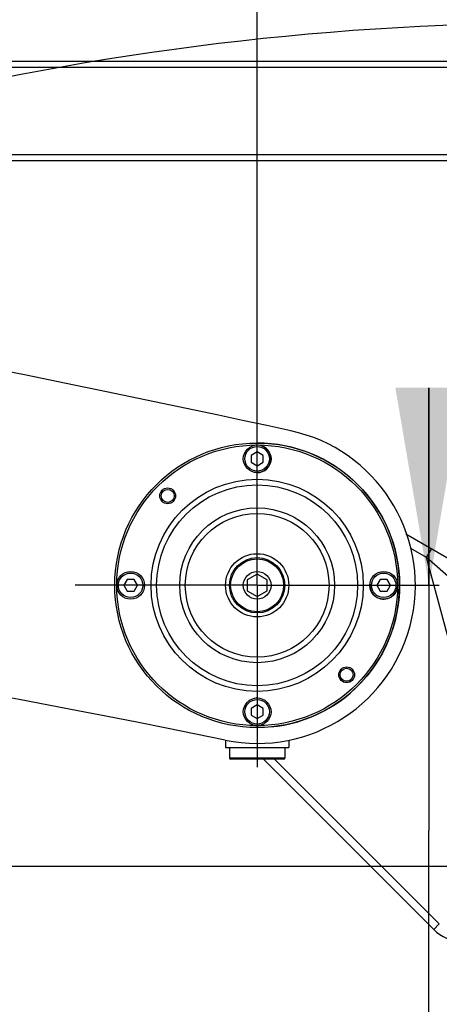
# Model space of a CAD drawing. Header units: millimetres. Extents: x 0 to 11890, y 0 to 8410.
# Tile 95 of 104: x 6848 to 6954, y 5698 to 5947. Entities that reach past the tile are written whole.
import ezdxf

# ---------------------------------------------------------------- set-up
doc = ezdxf.new("R2010")
doc.units = ezdxf.units.MM
doc.header["$LTSCALE"] = 653.95
doc.linetypes.add('CENTER', pattern=[0.6, 0.375, -0.075, 0.075, -0.075])
doc.layers.get('0').update_dxf_attribs({"linetype": 'CONTINUOUS'})
for name, color, linetype in [('304102000079DXF_CONTINUOUS_LINE', 7, 'CONTINUOUS'), ('304102000080DXF_CONTINUOUS_LINE', 7, 'CONTINUOUS'), ('304103000033DXF_CONTINUOUS_LINE', 7, 'CONTINUOUS'), ('304104000218_DXF_AXIS', 7, 'CONTINUOUS'), ('304104000218DXF_CONTINUOUS_LINE', 7, 'CONTINUOUS'), ('304105000174DXF_CONTINUOUS_LINE', 7, 'CONTINUOUS'), ('501023000069DXF_CONTINUOUS_LINE', 7, 'CONTINUOUS'), ('604006000001DXF_CONTINUOUS_LINE', 7, 'CONTINUOUS'), ('604007000001DXF_CONTINUOUS_LINE', 7, 'CONTINUOUS'), ('626001000001DXF_CONTINUOUS_LINE', 7, 'CONTINUOUS'), ('RB30-1-B-JSZL_DXF_DIMENSION', 7, 'CONTINUOUS')]:
    doc.layers.add(name, color=color, linetype=linetype)
doc.styles.get("Standard").update_dxf_attribs({"font": 'txt', "width": 0.7})
doc.dimstyles.new('DIMSTYLE_10', dxfattribs={"dimtxt": 70, "dimasz": 50, "dimexe": 1.5, "dimexo": 0, "dimgap": 1.75, "dimtad": 1, "dimdsep": 46, "dimtxsty": 'Standard', "dimblk": '_FILLED', "dimblk1": '_FILLED', "dimblk2": '_FILLED', "dimcen": 0.09, "dimclrt": 5, "dimazin": 2, "dimtp": 1.2, "dimtm": 1.2, "dimtfac": 1, "dimtofl": 0, "dimtmove": 0, "dimatfit": 3, "dimldrblk": '_FILLED', "dimfxl": 0, "dimtolj": 1, "dimarcsym": 0})
doc.dimstyles.new('DIMSTYLE_13', dxfattribs={"dimtxt": 70, "dimasz": 50, "dimexe": 1.5, "dimexo": 0, "dimgap": 1.75, "dimtad": 1, "dimdec": 1, "dimdsep": 46, "dimtxsty": 'Standard', "dimblk": '_FILLED', "dimblk1": '_FILLED', "dimblk2": '_FILLED', "dimcen": 0.09, "dimclrt": 5, "dimazin": 2, "dimtp": 1.2, "dimtm": 1.2, "dimtfac": 1, "dimtdec": 1, "dimtofl": 0, "dimtmove": 0, "dimatfit": 3, "dimldrblk": '_FILLED', "dimfxl": 0, "dimtolj": 1, "dimarcsym": 0})
doc.dimstyles.new('DIMSTYLE_5', dxfattribs={"dimtxt": 70, "dimasz": 50, "dimexe": 1.5, "dimexo": 0, "dimgap": 1.75, "dimtad": 0, "dimtih": 1, "dimtoh": 1, "dimdsep": 46, "dimtxsty": 'Standard', "dimblk": '_FILLED', "dimblk1": '_FILLED', "dimblk2": '_FILLED', "dimcen": 0.09, "dimclrt": 5, "dimazin": 2, "dimtp": 1.2, "dimtm": 1.2, "dimtfac": 1, "dimtofl": 0, "dimtmove": 0, "dimatfit": 3, "dimldrblk": '_FILLED', "dimfxl": 0, "dimtolj": 1, "dimarcsym": 0})
doc.dimstyles.new('DIMSTYLE_7', dxfattribs={"dimtxt": 70, "dimasz": 50, "dimexe": 1.5, "dimexo": 0, "dimgap": 1.75, "dimtad": 0, "dimtih": 1, "dimtoh": 1, "dimdec": 1, "dimdsep": 46, "dimtxsty": 'Standard', "dimblk": '_FILLED', "dimblk1": '_FILLED', "dimblk2": '_FILLED', "dimcen": 0.09, "dimclrt": 5, "dimazin": 2, "dimtp": 1.2, "dimtm": 1.2, "dimtfac": 1, "dimtdec": 1, "dimtofl": 0, "dimtmove": 0, "dimatfit": 3, "dimldrblk": '_FILLED', "dimfxl": 0, "dimtolj": 1, "dimarcsym": 0})
doc.dimstyles.new('DIMSTYLE_8', dxfattribs={"dimtxt": 70, "dimasz": 50, "dimexe": 1.5, "dimexo": 0, "dimgap": 1.75, "dimtad": 1, "dimdsep": 46, "dimtxsty": 'Standard', "dimblk": '_FILLED', "dimblk1": '_FILLED', "dimblk2": '_FILLED', "dimcen": 0.09, "dimclrt": 5, "dimazin": 2, "dimtp": 0.8, "dimtm": 0.8, "dimtfac": 1, "dimtofl": 0, "dimtmove": 0, "dimatfit": 3, "dimldrblk": '_FILLED', "dimfxl": 0, "dimtolj": 1, "dimarcsym": 0})
doc.dimstyles.new('DIMSTYLE_9', dxfattribs={"dimtxt": 70, "dimasz": 50, "dimexe": 1.5, "dimexo": 0, "dimgap": 1.75, "dimtad": 1, "dimdsep": 46, "dimtxsty": 'Standard', "dimblk": '_FILLED', "dimblk1": '_FILLED', "dimblk2": '_FILLED', "dimcen": 0.09, "dimclrt": 5, "dimazin": 2, "dimtp": 0.5, "dimtm": 0.5, "dimtfac": 1, "dimtofl": 0, "dimtmove": 0, "dimatfit": 3, "dimldrblk": '_FILLED', "dimfxl": 0, "dimtolj": 1, "dimarcsym": 0})

# ---------------------------------------------------------------- blocks, each defined once
blk = doc.blocks.new('*D11')
at = {"layer": 'RB30-1-B-JSZL_DXF_DIMENSION', "color": 2, "linetype": 'Continuous'}
blk.add_line((7762.98, 4950.16), (7762.98, 6434.96), dxfattribs=at)
blk = doc.blocks.new('_FILLED')
at = {"color": 0, "linetype": 'ByBlock'}
blk.add_solid([(0, 0), (-1, 0.17), (-1, -0.17)], dxfattribs=at)
blk = doc.blocks.new('*D15')
at = {"layer": 'RB30-1-B-JSZL_DXF_DIMENSION', "color": 2, "linetype": 'Continuous'}
blk.add_line((6469.75, 5733.13), (7960.11, 5733.13), dxfattribs=at)
blk = doc.blocks.new('*D21')
at = {"layer": 'RB30-1-B-JSZL_DXF_DIMENSION', "color": 2, "linetype": 'Continuous'}
for p, q in [((6127.98, 5850.16), (6127.98, 6076.14)), ((6907.98, 5850.16), (6907.98, 6076.14)), ((6127.98, 6061.14), (6517.98, 6061.14)), ((6907.98, 6061.14), (6517.98, 6061.14))]:
    blk.add_line(p, q, dxfattribs=at)
at = {"layer": 'RB30-1-B-JSZL_DXF_DIMENSION', "color": 2, "linetype": 'Continuous', "xscale": 50, "yscale": 50, "zscale": 50, "rotation": 180}
blk.add_blockref('_FILLED', (6127.98, 6061.14), dxfattribs=at)
at = {"layer": 'RB30-1-B-JSZL_DXF_DIMENSION', "color": 2, "linetype": 'Continuous', "xscale": 50, "yscale": 50, "zscale": 50}
blk.add_blockref('_FILLED', (6907.98, 6061.14), dxfattribs=at)
blk = doc.blocks.new('*D22')
at = {"layer": 'RB30-1-B-JSZL_DXF_DIMENSION', "color": 2, "linetype": 'Continuous'}
for p, q in [((6907.98, 5850.16), (6907.98, 6076.14)), ((7032.98, 5718.16), (7032.98, 6076.14)), ((6907.98, 6061.14), (6857.98, 6061.14)), ((6857.98, 6061.14), (6970.48, 6061.14)), ((7291.15, 6061.14), (6970.48, 6061.14)), ((7032.98, 6061.14), (7291.15, 6061.14))]:
    blk.add_line(p, q, dxfattribs=at)
at = {"layer": 'RB30-1-B-JSZL_DXF_DIMENSION', "color": 2, "linetype": 'Continuous', "xscale": 50, "yscale": 50, "zscale": 50}
blk.add_blockref('_FILLED', (6907.98, 6061.14), dxfattribs=at)
at = {"layer": 'RB30-1-B-JSZL_DXF_DIMENSION', "color": 2, "linetype": 'Continuous', "xscale": 50, "yscale": 50, "zscale": 50, "rotation": 180}
blk.add_blockref('_FILLED', (7032.98, 6061.14), dxfattribs=at)
blk = doc.blocks.new('*D23')
at = {"layer": 'RB30-1-B-JSZL_DXF_DIMENSION', "color": 2, "linetype": 'Continuous'}
for p, q in [((6951.43, 5804.16), (6951.43, 5854.16)), ((6951.43, 5854.16), (6951.43, 5742.16)), ((6951.43, 5500.9), (6951.43, 5742.16)), ((6988.56, 5680.16), (6936.43, 5680.16)), ((6951.43, 5680.16), (6951.43, 5500.9))]:
    blk.add_line(p, q, dxfattribs=at)
at = {"layer": 'RB30-1-B-JSZL_DXF_DIMENSION', "color": 2, "linetype": 'Continuous', "xscale": 50, "yscale": 50, "zscale": 50}
for p, rotation in [((6951.43, 5804.16), 270), ((6951.43, 5680.16), 90)]:
    blk.add_blockref('_FILLED', p, dxfattribs=dict(at, rotation=rotation))
blk = doc.blocks.new('*D24')
at = {"layer": 'RB30-1-B-JSZL_DXF_DIMENSION', "color": 2, "linetype": 'Continuous'}
for p, q in [((7104.19, 5958.16), (5344.32, 5958.16)), ((5359.32, 5958.16), (5359.32, 5288.66)), ((5359.32, 4619.16), (5359.32, 5288.66)), ((5759.44, 4619.16), (5344.32, 4619.16))]:
    blk.add_line(p, q, dxfattribs=at)
at = {"layer": 'RB30-1-B-JSZL_DXF_DIMENSION', "color": 2, "linetype": 'Continuous', "xscale": 50, "yscale": 50, "zscale": 50}
for p, rotation in [((5359.32, 5958.16), 90), ((5359.32, 4619.16), 270)]:
    blk.add_blockref('_FILLED', p, dxfattribs=dict(at, rotation=rotation))
blk = doc.blocks.new('*D30')
at = {"layer": 'RB30-1-B-JSZL_DXF_DIMENSION', "color": 2, "linetype": 'Continuous'}
for p, q in [((5937.98, 4804.16), (5937.98, 6228.31)), ((7130.19, 5924.16), (7130.19, 6228.31)), ((5937.98, 6213.31), (6534.09, 6213.31)), ((7130.19, 6213.31), (6534.09, 6213.31))]:
    blk.add_line(p, q, dxfattribs=at)
at = {"layer": 'RB30-1-B-JSZL_DXF_DIMENSION', "color": 2, "linetype": 'Continuous', "xscale": 50, "yscale": 50, "zscale": 50, "rotation": 180}
blk.add_blockref('_FILLED', (5937.98, 6213.31), dxfattribs=at)
at = {"layer": 'RB30-1-B-JSZL_DXF_DIMENSION', "color": 2, "linetype": 'Continuous', "xscale": 50, "yscale": 50, "zscale": 50}
blk.add_blockref('_FILLED', (7130.19, 6213.31), dxfattribs=at)

msp = doc.modelspace()

# ---------------------------------------------------------------- linework, layer by layer
at = {"color": 2, "linetype": 'Continuous'}
msp.add_arc((6985.692, 5215.824), 730.615, 20.075571, 134.924429, dxfattribs=at)
at = {"layer": '304102000079DXF_CONTINUOUS_LINE', "color": 7, "linetype": 'Continuous'}
for centre, radius, start, end in [((5856.334, 956.933), 5000, 77.758931, 82.316239), ((6907.979, 5804.164), 40, 258.35652, 77.75893), ((6294.443, 2826.72), 3000, 78.356515, 87.634675)]:
    msp.add_arc(centre, radius, start, end, dxfattribs=at)
at = {"layer": '304102000080DXF_CONTINUOUS_LINE', "color": 7, "linetype": 'Continuous'}
for p, q in [((6980.335, 5797.03), (6945.574, 5817.1)), ((6909.553, 5760.164), (6952.624, 5717.093))]:
    msp.add_line(p, q, dxfattribs=at)
at = {"layer": '304102000080DXF_CONTINUOUS_LINE', "color": 9, "linetype": 'Continuous'}
for p, q in [((6950.834, 5811.176), (6946.864, 5813.468)), ((6950.834, 5811.176), (6952.084, 5813.341)), ((6968.888, 5743.799), (6950.834, 5811.176)), ((6957.605, 5805.225), (6950.834, 5811.176)), ((6912.382, 5760.164), (6954.038, 5718.507)), ((6954.038, 5718.507), (6952.624, 5717.093))]:
    msp.add_line(p, q, dxfattribs=at)
at = {"layer": '304102000080DXF_CONTINUOUS_LINE', "color": 7, "linetype": 'Continuous'}
msp.add_arc((6959.695, 5724.164), 10, 225, 270, dxfattribs=at)
at = {"layer": '304103000033DXF_CONTINUOUS_LINE', "color": 7, "linetype": 'Continuous'}
for p, q in [((7072.057, 5936.664), (6356.33, 5936.664)), ((6356.33, 5911.664), (7072.057, 5911.664))]:
    msp.add_line(p, q, dxfattribs=at)
at = {"layer": '304103000033DXF_CONTINUOUS_LINE', "color": 9, "linetype": 'Continuous'}
for p, q in [((7072.057, 5935.164), (6356.33, 5935.164)), ((6356.33, 5913.164), (7072.057, 5913.164))]:
    msp.add_line(p, q, dxfattribs=at)
at = {"layer": '304104000218_DXF_AXIS', "color": 7, "linetype": 'CENTER'}
for q in [(6907.979, 5850.164), (6861.979, 5804.164), (6907.979, 5758.164), (6953.979, 5804.164)]:
    msp.add_line((6907.979, 5804.164), q, dxfattribs=at)
at = {"layer": '304104000218DXF_CONTINUOUS_LINE', "color": 7, "linetype": 'Continuous'}
for centre, radius in [((6907.979, 5804.164), 36), ((6885.352, 5826.791), 2), ((6885.352, 5826.791), 1.65), ((6930.607, 5781.536), 2), ((6930.607, 5781.536), 1.65)]:
    msp.add_circle(centre, radius, dxfattribs=at)
at = {"layer": '304104000218DXF_CONTINUOUS_LINE', "color": 9, "linetype": 'Continuous'}
for radius in [35.5, 26.828, 25.414, 19.586, 18.172]:
    msp.add_circle((6907.979, 5804.164), radius, dxfattribs=at)
at = {"layer": '304105000174DXF_CONTINUOUS_LINE', "color": 7, "linetype": 'Continuous'}
msp.add_arc((6907.979, 5804.164), 36, 275.31351, 90, dxfattribs=at)
at = {"layer": '501023000069DXF_CONTINUOUS_LINE', "color": 7, "linetype": 'Continuous'}
for p, q in [((6907.979, 5837.896), (6906.479, 5837.03)), ((6906.479, 5837.03), (6906.479, 5835.298)), ((6909.479, 5837.03), (6907.979, 5837.896)), ((6909.479, 5835.298), (6909.479, 5837.03)), ((6906.479, 5835.298), (6907.979, 5834.432)), ((6907.979, 5834.432), (6909.479, 5835.298)), ((6875.113, 5805.664), (6874.247, 5804.164)), ((6874.247, 5804.164), (6875.113, 5802.664)), ((6876.846, 5805.664), (6875.113, 5805.664)), ((6877.712, 5804.164), (6876.846, 5805.664)), ((6876.846, 5802.664), (6877.712, 5804.164)), ((6939.113, 5805.664), (6938.247, 5804.164)), ((6938.247, 5804.164), (6939.113, 5802.664)), ((6940.846, 5805.664), (6939.113, 5805.664)), ((6941.712, 5804.164), (6940.846, 5805.664)), ((6940.846, 5802.664), (6941.712, 5804.164)), ((6875.113, 5802.664), (6876.846, 5802.664)), ((6939.113, 5802.664), (6940.846, 5802.664)), ((6907.979, 5773.896), (6906.479, 5773.03)), ((6906.479, 5773.03), (6906.479, 5771.298)), ((6909.479, 5773.03), (6907.979, 5773.896)), ((6909.479, 5771.298), (6909.479, 5773.03)), ((6906.479, 5771.298), (6907.979, 5770.432)), ((6907.979, 5770.432), (6909.479, 5771.298))]:
    msp.add_line(p, q, dxfattribs=at)
for centre in [(6907.979, 5836.164), (6875.979, 5804.164), (6939.979, 5804.164), (6907.979, 5772.164)]:
    msp.add_circle(centre, 3.5, dxfattribs=at)
at = {"layer": '501023000069DXF_CONTINUOUS_LINE', "color": 9, "linetype": 'Continuous'}
for centre in [(6907.979, 5836.164), (6875.979, 5804.164), (6939.979, 5804.164), (6907.979, 5772.164)]:
    msp.add_circle(centre, 3.1, dxfattribs=at)
at = {"layer": '604006000001DXF_CONTINUOUS_LINE', "color": 7, "linetype": 'Continuous'}
for centre, start, end in [((6907.979, 5836.164), 90, 95.35602), ((6907.979, 5836.164), 270, 84.65032), ((6875.979, 5804.164), 174.65032, 185.35602), ((6875.979, 5804.164), 354.65032, 360), ((6939.979, 5804.164), 174.65032, 354.65032), ((6907.979, 5772.164), 90, 95.35602), ((6907.979, 5772.164), 264.65032, 275.35602)]:
    msp.add_arc(centre, 3.5, start, end, dxfattribs=at)
at = {"layer": '604007000001DXF_CONTINUOUS_LINE', "color": 7, "linetype": 'Continuous'}
for p, q in [((6899.979, 5764.973), (6899.979, 5763.164)), ((6915.979, 5764.973), (6915.979, 5763.164)), ((6899.979, 5763.164), (6915.979, 5763.164))]:
    msp.add_line(p, q, dxfattribs=at)
msp.add_circle((6907.979, 5804.164), 8, dxfattribs=at)
at = {"layer": '626001000001DXF_CONTINUOUS_LINE', "color": 7, "linetype": 'Continuous'}
for p, q in [((6907.979, 5807.014), (6905.479, 5805.532)), ((6910.479, 5805.532), (6907.979, 5807.014)), ((6905.479, 5805.532), (6905.479, 5802.795)), ((6910.479, 5802.795), (6910.479, 5805.532)), ((6905.479, 5802.795), (6907.979, 5801.314)), ((6907.979, 5801.314), (6910.479, 5802.795)), ((6900.979, 5763.164), (6900.979, 5760.464)), ((6914.979, 5763.164), (6914.979, 5760.464)), ((6914.679, 5760.164), (6901.279, 5760.164))]:
    msp.add_line(p, q, dxfattribs=at)
at = {"layer": '626001000001DXF_CONTINUOUS_LINE', "color": 9, "linetype": 'Continuous'}
msp.add_line((6914.979, 5760.464), (6900.979, 5760.464), dxfattribs=at)
at = {"layer": '626001000001DXF_CONTINUOUS_LINE', "color": 7, "linetype": 'Continuous'}
for radius in [7, 3.5]:
    msp.add_circle((6907.979, 5804.164), radius, dxfattribs=at)
at = {"layer": '626001000001DXF_CONTINUOUS_LINE', "color": 9, "linetype": 'Continuous'}
msp.add_circle((6907.979, 5804.164), 6.7, dxfattribs=at)
at = {"layer": '626001000001DXF_CONTINUOUS_LINE', "color": 7, "linetype": 'Continuous'}
for centre, start, end in [((6901.279, 5760.464), 180, 270), ((6914.679, 5760.464), 270, 360)]:
    msp.add_arc(centre, 0.3, start, end, dxfattribs=at)

# ---------------------------------------------------------------- dimensions: what is measured, and where the dimension line sits
at = {"layer": 'RB30-1-B-JSZL_DXF_DIMENSION', "color": 2, "linetype": 'Continuous'}
for feature_location, offset, dtype, origin, dimstyle, override, picture, middle in [((7762.979, 4950.164), (0, 1484.793), 1, (5937.979, 4950.164), 'DIMSTYLE_5', {"dimgap": 17.500236, "dimtad": 1, "dimtih": 0, "dimtoh": 0}, '*D11', (7745.479, 6469.957)), ((6469.752, 5733.127), (1490.357, 0), 0, (6469.752, 4619.164), 'DIMSTYLE_7', {"dimgap": 17.500115, "dimtad": 1, "dimtih": 0, "dimtoh": 0}, '*D15', (7995.109, 5750.627))]:
    dim = msp.add_ordinate_dim(feature_location=feature_location, offset=offset, dtype=dtype, origin=origin, dimstyle=dimstyle, override=override, dxfattribs=at)
    dim.commit()
    dim.dimension.update_dxf_attribs({"geometry": picture, "text_midpoint": middle})
for base, p1, p2, dimstyle, picture, middle in [((7130.194, 6213.314), (5937.979, 4804.164), (7130.194, 5924.164), 'DIMSTYLE_13', '*D30', (6505.937, 6213.314)), ((6907.979, 6061.136), (6127.979, 5850.164), (6907.979, 5850.164), 'DIMSTYLE_8', '*D21', (6513.11, 6061.136))]:
    dim = msp.add_linear_dim(base=base, p1=p1, p2=p2, dimstyle=dimstyle, dxfattribs=at)
    dim.commit()
    dim.dimension.update_dxf_attribs({"geometry": picture, "text_midpoint": middle, "dimtype": 160})
for base, p1, p2, angle, dimstyle, picture, middle in [((6907.979, 6061.136), (7032.979, 5718.164), (6907.979, 5850.164), 180, 'DIMSTYLE_9', '*D22', (7144.149, 6061.136)), ((5359.323, 4619.164), (7104.189, 5958.164), (5759.443, 4619.164), 270, 'DIMSTYLE_10', '*D24', (5359.323, 5190.664)), ((6951.43, 5680.164), (6907.979, 5804.164), (6988.557, 5680.164), 270, 'DIMSTYLE_9', '*D23', (6951.43, 5500.898))]:
    dim = msp.add_linear_dim(base=base, p1=p1, p2=p2, angle=angle, dimstyle=dimstyle, dxfattribs=at)
    dim.commit()
    dim.dimension.update_dxf_attribs({"geometry": picture, "text_midpoint": middle, "dimtype": 160})

doc.saveas('drawing.dxf')
